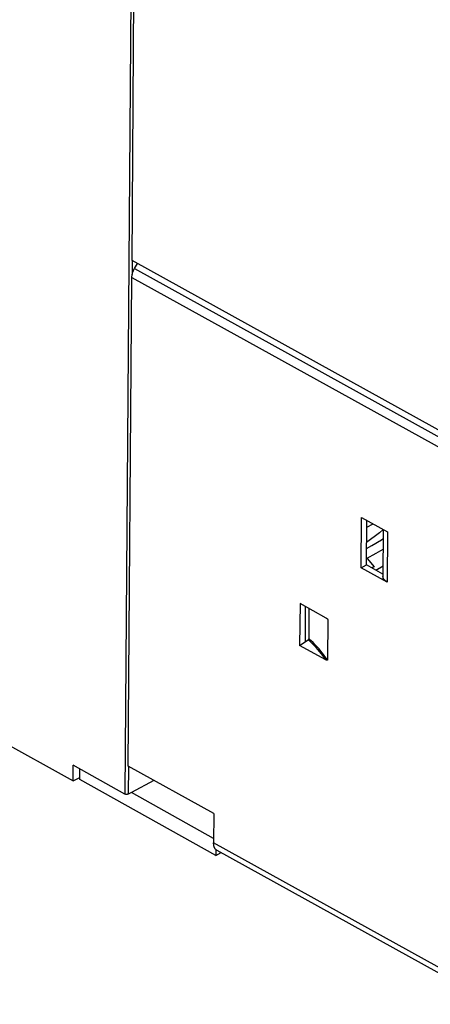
# Model space of a CAD drawing. Extents: x 0 to 420, y 0 to 297.
# Tile 36 of 47: x 375.44 to 383.72, y 72.17 to 92.05. Entities that reach past the tile are written whole.
import ezdxf

# ---------------------------------------------------------------- set-up
doc = ezdxf.new("R2010")
doc.units = 0
doc.header["$LTSCALE"] = 23.1
doc.layers.get('0').update_dxf_attribs({"linetype": 'CONTINUOUS'})
doc.layers.add('DATUM_AXIS', color=7, linetype='CONTINUOUS')
doc.layers.add('ROUNDS', color=7, linetype='CONTINUOUS')

msp = doc.modelspace()

# ---------------------------------------------------------------- linework, layer by layer
at = {"color": 7, "linetype": 'CONTINUOUS'}
for p, q in [((377.704, 87.185), (377.762, 94.963)), ((384.14, 83.625), (377.704, 87.185)), ((374.639, 77.724), (376.515, 76.676)), ((376.515, 76.676), (376.518, 76.994)), ((376.515, 76.676), (376.649, 76.744)), ((376.648, 76.707), (376.65, 76.92)), ((379.394, 75.173), (376.648, 76.707)), ((378.143, 76.687), (377.691, 76.446)), ((379.351, 75.518), (377.691, 76.446)), ((379.395, 75.294), (379.394, 75.173)), ((379.394, 75.173), (379.502, 75.229))]:
    msp.add_line(p, q, dxfattribs=at)
at = {"layer": 'DATUM_AXIS', "color": 7, "linetype": 'CONTINUOUS'}
for p, q in [((377.754, 87.02), (377.815, 87.123)), ((377.627, 76.972), (377.701, 86.844)), ((382.328, 80.982), (382.336, 81.995)), ((382.336, 81.995), (382.861, 81.705)), ((382.436, 81.038), (382.442, 81.936)), ((382.441, 81.798), (382.567, 81.867)), ((382.775, 81.752), (382.767, 80.806)), ((382.448, 81.171), (382.59, 81.001)), ((382.328, 80.982), (382.436, 81.038)), ((382.853, 80.692), (382.328, 80.982)), ((382.768, 80.854), (382.436, 81.038)), ((382.59, 81.001), (382.544, 80.978)), ((382.627, 80.932), (382.769, 81.019)), ((382.768, 80.802), (382.767, 80.806)), ((381.094, 80.258), (381.087, 79.414)), ((381.622, 79.966), (381.094, 80.258)), ((381.2, 80.2), (381.195, 79.486)), ((381.274, 80.158), (381.27, 79.55)), ((381.653, 79.934), (381.647, 79.12)), ((381.087, 79.414), (381.257, 79.527)), ((381.616, 79.122), (381.087, 79.414)), ((379.355, 76.017), (377.627, 76.972)), ((379.355, 76.017), (379.35, 75.426)), ((385.037, 72.167), (379.42, 75.275))]:
    msp.add_line(p, q, dxfattribs=at)
at = {"layer": 'DATUM_AXIS', "color": 9, "linetype": 'CONTINUOUS'}
for p, q in [((377.754, 87.02), (384.05, 83.538)), ((377.701, 86.844), (383.997, 83.361)), ((382.861, 81.705), (382.853, 80.692)), ((382.748, 80.75), (382.777, 80.765)), ((381.633, 79.959), (381.653, 79.934)), ((384.968, 72.318), (379.35, 75.426))]:
    msp.add_line(p, q, dxfattribs=at)
at = {"layer": 'DATUM_AXIS', "color": 7, "linetype": 'CONTINUOUS'}
for points in [[(377.701, 86.844), (377.701, 86.853), (377.702, 86.862), (377.703, 86.871), (377.704, 86.88), (377.705, 86.889), (377.707, 86.899), (377.709, 86.908), (377.711, 86.918), (377.714, 86.927), (377.717, 86.937), (377.72, 86.946), (377.723, 86.956), (377.727, 86.965), (377.731, 86.975), (377.735, 86.984), (377.74, 86.993), (377.744, 87.002), (377.749, 87.011), (377.754, 87.02)], [(382.772, 81.754), (382.7, 81.688), (382.439, 81.493)], [(382.438, 81.371), (382.541, 81.428), (382.736, 81.547), (382.773, 81.572)], [(382.437, 81.165), (382.632, 81.273), (382.772, 81.358)], [(382.853, 80.692), (382.845, 80.697), (382.837, 80.702), (382.83, 80.707), (382.822, 80.712), (382.816, 80.717), (382.809, 80.723), (382.804, 80.728), (382.798, 80.734), (382.793, 80.74), (382.788, 80.746), (382.784, 80.752), (382.78, 80.758), (382.777, 80.764), (382.774, 80.771), (382.772, 80.777), (382.77, 80.783), (382.769, 80.79), (382.768, 80.796), (382.768, 80.802)], [(381.622, 79.966), (381.626, 79.964), (381.63, 79.961), (381.633, 79.959), (381.636, 79.957), (381.639, 79.954), (381.641, 79.952), (381.643, 79.95), (381.645, 79.949), (381.647, 79.947), (381.648, 79.945), (381.648, 79.945)], [(381.648, 79.945), (381.649, 79.944), (381.65, 79.943), (381.651, 79.941), (381.651, 79.94), (381.652, 79.939), (381.652, 79.938), (381.653, 79.937), (381.653, 79.937), (381.653, 79.936), (381.653, 79.935), (381.653, 79.934), (381.653, 79.934)], [(381.27, 79.55), (381.27, 79.549), (381.27, 79.548), (381.269, 79.546), (381.269, 79.545), (381.269, 79.544), (381.268, 79.542), (381.268, 79.541), (381.267, 79.539), (381.267, 79.538), (381.266, 79.537), (381.265, 79.535), (381.264, 79.534), (381.263, 79.533), (381.262, 79.532), (381.261, 79.531), (381.26, 79.53), (381.259, 79.529), (381.258, 79.528), (381.257, 79.527)], [(381.647, 79.12), (381.647, 79.119), (381.647, 79.119), (381.647, 79.118), (381.647, 79.117), (381.646, 79.117), (381.646, 79.116), (381.646, 79.116), (381.645, 79.115), (381.644, 79.115), (381.644, 79.115), (381.643, 79.114), (381.642, 79.114), (381.64, 79.114), (381.639, 79.114), (381.637, 79.114), (381.635, 79.114), (381.633, 79.115), (381.63, 79.116), (381.627, 79.117), (381.624, 79.118), (381.62, 79.12), (381.616, 79.122)], [(379.42, 75.275), (379.415, 75.277), (379.409, 75.281), (379.403, 75.286), (379.398, 75.291), (379.392, 75.296), (379.387, 75.302), (379.383, 75.308), (379.378, 75.314), (379.374, 75.321), (379.37, 75.328), (379.367, 75.335), (379.364, 75.343), (379.361, 75.351), (379.358, 75.36), (379.356, 75.368), (379.354, 75.377), (379.353, 75.387), (379.352, 75.396), (379.351, 75.406), (379.351, 75.416), (379.35, 75.426)]]:
    msp.add_lwpolyline(points, dxfattribs=at)
at = {"layer": 'DATUM_AXIS', "color": 9, "linetype": 'CONTINUOUS'}
for points in [[(381.616, 79.122), (381.586, 79.165), (381.555, 79.207), (381.523, 79.249), (381.489, 79.29), (381.454, 79.331), (381.417, 79.372), (381.379, 79.411), (381.34, 79.45), (381.299, 79.489), (381.257, 79.527)], [(381.647, 79.12), (381.617, 79.165), (381.584, 79.211), (381.551, 79.255), (381.515, 79.299), (381.478, 79.343), (381.44, 79.385), (381.399, 79.428), (381.358, 79.469), (381.315, 79.51), (381.27, 79.55)]]:
    msp.add_lwpolyline(points, dxfattribs=at)
at = {"layer": 'ROUNDS', "color": 9, "linetype": 'CONTINUOUS'}
for p, q in [((377.691, 94.211), (377.558, 76.412)), ((377.709, 87.182), (377.707, 86.9)), ((377.633, 76.969), (377.629, 76.412))]:
    msp.add_line(p, q, dxfattribs=at)
at = {"layer": 'ROUNDS', "color": 7, "linetype": 'CONTINUOUS'}
for p, q in [((377.558, 76.412), (376.518, 76.994)), ((377.691, 76.446), (377.629, 76.412))]:
    msp.add_line(p, q, dxfattribs=at)
msp.add_lwpolyline([(377.629, 76.412), (377.623, 76.409), (377.616, 76.407), (377.608, 76.406), (377.601, 76.405), (377.593, 76.404), (377.585, 76.405), (377.578, 76.406), (377.57, 76.407), (377.564, 76.41), (377.558, 76.412)], dxfattribs=at)

doc.saveas('drawing.dxf')
